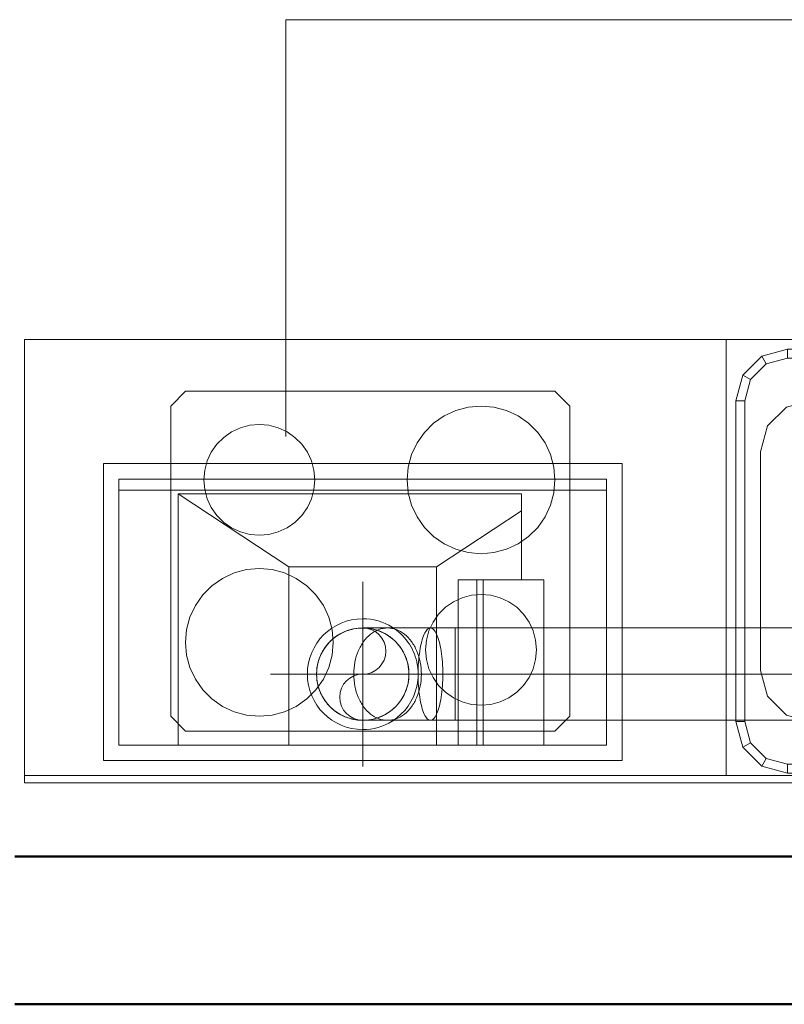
# Model space of a CAD drawing. Header units: millimetres. Extents: x 19410 to 41495, y 2709 to 43021.
# Tile 33 of 61: x 27917 to 28952, y 35476 to 36809. Entities that reach past the tile are written whole.
import ezdxf

# ---------------------------------------------------------------- set-up
doc = ezdxf.new("R2010")
doc.units = ezdxf.units.MM
doc.linetypes.add('ADSK_Осевая', pattern=[700, 500, -100, 0, -100])
doc.linetypes.add('ADSK_Скрыто', pattern=[300, 150, -150])
for name, color, linetype, lineweight in [('A-DETL-____-HDLN', 90, 'ADSK_Скрыто', 9), ('A-WALL-____-MCUT', 113, 'Continuous', 50), ('A-WALL-____-OTLN', 113, 'Continuous', 20), ('I-FURN-____-MCUT', 30, 'Continuous', 9), ('I-FURN-____-OTLN', 30, 'Continuous', 20), ('M-EQPM-___-IDEN', 50, 'Continuous', 20), ('M-EQPM-____-OTLN', 50, 'Continuous', 20), ('M-HVAC-DUCT-CNTR', 70, 'ADSK_Осевая', 20), ('M-HVAC-DUCT-OTLN', 70, 'Continuous', 20)]:
    doc.layers.add(name, color=color, linetype=linetype, lineweight=lineweight)

# ---------------------------------------------------------------- blocks, each defined once
blk = doc.blocks.new('Прямая форма - 83 new-609516-В_Этаж 02_Вентиляция')
at = {"layer": 'I-FURN-____-MCUT', "color": 133}
for p, q in [((0, 0), (-10, 0)), ((-10, 0), (-10, -2086.6)), ((0, -2086.6), (0, 0)), ((-10, -2086.6), (0, -2086.6))]:
    blk.add_line(p, q, dxfattribs=at)
at = {"layer": 'I-FURN-____-OTLN', "color": 253}
for p, q in [((-600, 0), (-600, -137.3)), ((-600, -137.3), (-10, -137.3)), ((-600, -137.3), (-10, -137.3)), ((-600, -1137.3), (-600, -137.3)), ((-577.6, -185.3), (-552, -159.7)), ((-552, -159.7), (-517, -150.3)), ((-546, -170.1), (-552, -159.7)), ((-517, -150.3), (-83, -150.3)), ((-517, -162.3), (-517, -150.3)), ((-83, -150.3), (-48, -159.7)), ((-83, -162.3), (-83, -150.3)), ((-54, -170.1), (-48, -159.7)), ((-48, -159.7), (-22.4, -185.3)), ((-546, -170.1), (-567.2, -191.3)), ((-517, -162.3), (-546, -170.1)), ((-83, -162.3), (-517, -162.3)), ((-54, -170.1), (-83, -162.3)), ((-32.8, -191.3), (-54, -170.1)), ((-587, -220.3), (-577.6, -185.3)), ((-567.2, -191.3), (-577.6, -185.3)), ((-22.4, -185.3), (-32.8, -191.3)), ((-22.4, -185.3), (-13, -220.3)), ((-567.2, -191.3), (-575, -220.3)), ((-25, -220.3), (-32.8, -191.3)), ((-587, -1054.3), (-587, -220.3)), ((-575, -220.3), (-587, -220.3)), ((-575, -220.3), (-575, -1054.3)), ((-25, -1054.3), (-25, -220.3)), ((-25, -220.3), (-13, -220.3)), ((-13, -220.3), (-13, -1054.3)), ((-448, -751.8), (-483, -761.2)), ((-152, -751.8), (-448, -751.8)), ((-117, -761.2), (-152, -751.8)), ((-483, -761.2), (-508.6, -786.8)), ((-91.4, -786.8), (-117, -761.2)), ((-508.6, -786.8), (-518, -821.8)), ((-82, -821.8), (-91.4, -786.8)), ((-518, -821.8), (-518, -1020.8)), ((-326, -836.8), (-315, -825.8)), ((-315, -825.8), (-300, -821.8)), ((-300, -821.8), (-285, -825.8)), ((-285, -825.8), (-274, -836.8)), ((-82, -1020.8), (-82, -821.8)), ((-330, -851.8), (-326, -836.8)), ((-317.3, -841.8), (-310, -834.5)), ((-310, -834.5), (-300, -831.8)), ((-300, -831.8), (-290, -834.5)), ((-290, -834.5), (-282.7, -841.8)), ((-274, -836.8), (-270, -851.8)), ((-326, -866.8), (-330, -851.8)), ((-320, -851.8), (-317.3, -841.8)), ((-317.3, -861.8), (-320, -851.8)), ((-282.7, -841.8), (-280, -851.8)), ((-280, -851.8), (-282.7, -861.8)), ((-270, -851.8), (-274, -866.8)), ((-310, -869.1), (-317.3, -861.8)), ((-282.7, -861.8), (-290, -869.1)), ((-315, -877.8), (-326, -866.8)), ((-300, -881.8), (-315, -877.8)), ((-300, -871.8), (-310, -869.1)), ((-290, -869.1), (-300, -871.8)), ((-285, -877.8), (-300, -881.8)), ((-274, -866.8), (-285, -877.8)), ((-518, -1020.8), (-508.6, -1055.8)), ((-91.4, -1055.8), (-82, -1020.8)), ((-577.6, -1089.3), (-587, -1054.3)), ((-575, -1054.3), (-587, -1054.3)), ((-575, -1054.3), (-567.2, -1083.3)), ((-508.6, -1055.8), (-483, -1081.4)), ((-117, -1081.4), (-91.4, -1055.8)), ((-32.8, -1083.3), (-25, -1054.3)), ((-25, -1054.3), (-13, -1054.3)), ((-13, -1054.3), (-22.4, -1089.3)), ((-567.2, -1083.3), (-577.6, -1089.3)), ((-552, -1114.9), (-577.6, -1089.3)), ((-567.2, -1083.3), (-546, -1104.5)), ((-483, -1081.4), (-448, -1090.8)), ((-448, -1090.8), (-152, -1090.8)), ((-152, -1090.8), (-117, -1081.4)), ((-54, -1104.5), (-32.8, -1083.3)), ((-22.4, -1089.3), (-48, -1114.9)), ((-32.8, -1083.3), (-22.4, -1089.3)), ((-546, -1104.5), (-552, -1114.9)), ((-546, -1104.5), (-517, -1112.3)), ((-83, -1112.3), (-54, -1104.5)), ((-54, -1104.5), (-48, -1114.9)), ((-517, -1124.3), (-552, -1114.9)), ((-517, -1112.3), (-83, -1112.3)), ((-517, -1112.3), (-517, -1124.3)), ((-83, -1112.3), (-83, -1124.3)), ((-48, -1114.9), (-83, -1124.3)), ((-83, -1124.3), (-517, -1124.3)), ((-10, -1137.3), (-600, -1137.3)), ((-600, -1137.3), (-10, -1137.3)), ((-600, -2086.6), (-600, -1137.3)), ((-510, -1349), (-530, -1369)), ((-510, -1349), (-530, -1369)), ((-90, -1349), (-510, -1349)), ((-90, -1349), (-510, -1349)), ((-70, -1369), (-90, -1349)), ((-70, -1369), (-90, -1349)), ((-530, -1369), (-530, -1869)), ((-530, -1369), (-530, -1869)), ((-427.4, -1370.6), (-444.2, -1375.1)), ((-410, -1369), (-427.4, -1370.6)), ((-392.6, -1370.6), (-410, -1369)), ((-375.8, -1375.1), (-392.6, -1370.6)), ((-70, -1869), (-70, -1369)), ((-70, -1869), (-70, -1369)), ((-460, -1382.4), (-474.3, -1392.4)), ((-444.2, -1375.1), (-460, -1382.4)), ((-360, -1382.4), (-375.8, -1375.1)), ((-345.7, -1392.4), (-360, -1382.4)), ((-474.3, -1392.4), (-486.6, -1404.8)), ((-333.4, -1404.8), (-345.7, -1392.4)), ((-205.7, -1398.6), (-217.5, -1404.1)), ((-193, -1395.2), (-205.7, -1398.6)), ((-180, -1394), (-193, -1395.2)), ((-167, -1395.2), (-180, -1394)), ((-154.3, -1398.6), (-167, -1395.2)), ((-142.5, -1404.1), (-154.3, -1398.6)), ((-486.6, -1404.8), (-496.6, -1419)), ((-323.4, -1419), (-333.4, -1404.8)), ((-228.2, -1411.6), (-237.5, -1420.8)), ((-217.5, -1404.1), (-228.2, -1411.6)), ((-131.8, -1411.6), (-142.5, -1404.1)), ((-122.5, -1420.8), (-131.8, -1411.6)), ((-496.6, -1419), (-504, -1434.8)), ((-316, -1434.8), (-323.4, -1419)), ((-237.5, -1420.8), (-245, -1431.5)), ((-115, -1431.5), (-122.5, -1420.8)), ((-504, -1434.8), (-508.5, -1451.7)), ((-311.5, -1451.7), (-316, -1434.8)), ((-245, -1431.5), (-250.5, -1443.4)), ((-109.5, -1443.4), (-115, -1431.5)), ((-508.5, -1451.7), (-510, -1469)), ((-310, -1469), (-311.5, -1451.7)), ((-250.5, -1443.4), (-253.9, -1456)), ((-106.1, -1456), (-109.5, -1443.4)), ((-253.9, -1456), (-255, -1469)), ((-105, -1469), (-106.1, -1456)), ((-510, -1469), (-508.5, -1486.4)), ((-311.5, -1486.4), (-310, -1469)), ((-255, -1469), (-253.9, -1482.1)), ((-106.1, -1482.1), (-105, -1469)), ((-508.5, -1486.4), (-504, -1503.2)), ((-316, -1503.2), (-311.5, -1486.4)), ((-253.9, -1482.1), (-250.5, -1494.7)), ((-109.5, -1494.7), (-106.1, -1482.1)), ((-504, -1503.2), (-496.6, -1519)), ((-323.4, -1519), (-316, -1503.2)), ((-250.5, -1494.7), (-245, -1506.5)), ((-115, -1506.5), (-109.5, -1494.7)), ((-496.6, -1519), (-486.6, -1533.3)), ((-333.4, -1533.3), (-323.4, -1519)), ((-245, -1506.5), (-237.5, -1517.2)), ((-237.5, -1517.2), (-228.2, -1526.5)), ((-131.8, -1526.5), (-122.5, -1517.2)), ((-122.5, -1517.2), (-115, -1506.5)), ((-228.2, -1526.5), (-217.5, -1534)), ((-142.5, -1534), (-131.8, -1526.5)), ((-486.6, -1533.3), (-474.3, -1545.6)), ((-474.3, -1545.6), (-460, -1555.6)), ((-360, -1555.6), (-345.7, -1545.6)), ((-345.7, -1545.6), (-333.4, -1533.3)), ((-217.5, -1534), (-205.7, -1539.5)), ((-205.7, -1539.5), (-193, -1542.9)), ((-193, -1542.9), (-180, -1544)), ((-180, -1544), (-167, -1542.9)), ((-167, -1542.9), (-154.3, -1539.5)), ((-154.3, -1539.5), (-142.5, -1534)), ((-460, -1555.6), (-444.2, -1563)), ((-375.8, -1563), (-360, -1555.6)), ((-444.2, -1563), (-427.4, -1567.5)), ((-427.4, -1567.5), (-410, -1569)), ((-410, -1569), (-392.6, -1567.5)), ((-392.6, -1567.5), (-375.8, -1563)), ((-224.2, -1675.1), (-240, -1682.4)), ((-207.4, -1670.6), (-224.2, -1675.1)), ((-190, -1669), (-207.4, -1670.6)), ((-172.6, -1670.6), (-190, -1669)), ((-155.8, -1675.1), (-172.6, -1670.6)), ((-140, -1682.4), (-155.8, -1675.1)), ((-254.3, -1692.4), (-266.6, -1704.8)), ((-240, -1682.4), (-254.3, -1692.4)), ((-125.7, -1692.4), (-140, -1682.4)), ((-113.4, -1704.8), (-125.7, -1692.4)), ((-447.5, -1704.1), (-458.2, -1711.6)), ((-435.7, -1698.6), (-447.5, -1704.1)), ((-423, -1695.2), (-435.7, -1698.6)), ((-410, -1694), (-423, -1695.2)), ((-397, -1695.2), (-410, -1694)), ((-384.3, -1698.6), (-397, -1695.2)), ((-372.5, -1704.1), (-384.3, -1698.6)), ((-361.8, -1711.6), (-372.5, -1704.1)), ((-266.6, -1704.8), (-276.6, -1719)), ((-103.4, -1719), (-113.4, -1704.8)), ((-458.2, -1711.6), (-467.5, -1720.8)), ((-352.5, -1720.8), (-361.8, -1711.6)), ((-276.6, -1719), (-284, -1734.8)), ((-96, -1734.8), (-103.4, -1719)), ((-475, -1731.5), (-480.5, -1743.4)), ((-467.5, -1720.8), (-475, -1731.5)), ((-345, -1731.5), (-352.5, -1720.8)), ((-339.5, -1743.4), (-345, -1731.5)), ((-480.5, -1743.4), (-483.9, -1756)), ((-336.1, -1756), (-339.5, -1743.4)), ((-284, -1734.8), (-288.5, -1751.7)), ((-91.5, -1751.7), (-96, -1734.8)), ((-483.9, -1756), (-485, -1769)), ((-335, -1769), (-336.1, -1756)), ((-288.5, -1751.7), (-290, -1769)), ((-90, -1769), (-91.5, -1751.7)), ((-485, -1769), (-483.9, -1782.1)), ((-336.1, -1782.1), (-335, -1769)), ((-290, -1769), (-288.5, -1786.4)), ((-91.5, -1786.4), (-90, -1769)), ((-483.9, -1782.1), (-480.5, -1794.7)), ((-339.5, -1794.7), (-336.1, -1782.1)), ((-480.5, -1794.7), (-475, -1806.5)), ((-345, -1806.5), (-339.5, -1794.7)), ((-288.5, -1786.4), (-284, -1803.2)), ((-96, -1803.2), (-91.5, -1786.4)), ((-475, -1806.5), (-467.5, -1817.2)), ((-352.5, -1817.2), (-345, -1806.5)), ((-284, -1803.2), (-276.6, -1819)), ((-103.4, -1819), (-96, -1803.2)), ((-467.5, -1817.2), (-458.2, -1826.5)), ((-361.8, -1826.5), (-352.5, -1817.2)), ((-276.6, -1819), (-266.6, -1833.3)), ((-113.4, -1833.3), (-103.4, -1819)), ((-458.2, -1826.5), (-447.5, -1834)), ((-447.5, -1834), (-435.7, -1839.5)), ((-435.7, -1839.5), (-423, -1842.9)), ((-397, -1842.9), (-384.3, -1839.5)), ((-384.3, -1839.5), (-372.5, -1834)), ((-372.5, -1834), (-361.8, -1826.5)), ((-266.6, -1833.3), (-254.3, -1845.6)), ((-125.7, -1845.6), (-113.4, -1833.3)), ((-423, -1842.9), (-410, -1844)), ((-410, -1844), (-397, -1842.9)), ((-254.3, -1845.6), (-240, -1855.6)), ((-140, -1855.6), (-125.7, -1845.6)), ((-240, -1855.6), (-224.2, -1863)), ((-224.2, -1863), (-207.4, -1867.5)), ((-172.6, -1867.5), (-155.8, -1863)), ((-155.8, -1863), (-140, -1855.6)), ((-530, -1869), (-510, -1889)), ((-530, -1869), (-510, -1889)), ((-207.4, -1867.5), (-190, -1869)), ((-190, -1869), (-172.6, -1867.5)), ((-70, -1869), (-90, -1889)), ((-90, -1889), (-70, -1869)), ((-90, -1889), (-510, -1889)), ((-510, -1889), (-90, -1889)), ((-10, -2086.6), (-600, -2086.6))]:
    blk.add_line(p, q, dxfattribs=at)
blk = doc.blocks.new('Прямая форма - FU - 053-609517-В_Этаж 02_Вентиляция')
blk.add_blockref('Прямая форма - 83 new-609516-В_Этаж 02_Вентиляция', (0, 0))
blk = doc.blocks.new('Прямая форма - 83 new-610885-В_Этаж 02_Вентиляция')
at = {"layer": 'A-WALL-____-MCUT', "color": 53}
for p, q in [((2300, 0), (300, 0)), ((300, -200), (2300, -200))]:
    blk.add_line(p, q, dxfattribs=at)
blk = doc.blocks.new('Прямая форма - SW - 007-610886-В_Этаж 02_Вентиляция')
blk.add_blockref('Прямая форма - 83 new-610885-В_Этаж 02_Вентиляция', (0, 0))
blk = doc.blocks.new('83 new_ifc_RVT-1-В_Этаж 02_Вентиляция')
at = {"layer": 'A-WALL-____-OTLN', "color": 253, "lineweight": 20, "rotation": 180}
blk.add_blockref('Прямая форма - SW - 007-610886-В_Этаж 02_Вентиляция', (30210.3, 35475.8), dxfattribs=at)
at = {"layer": 'I-FURN-____-OTLN', "color": 253, "lineweight": 20, "rotation": 270}
blk.add_blockref('Прямая форма - FU - 053-609517-В_Этаж 02_Вентиляция', (30010.3, 35775.8), dxfattribs=at)
blk = doc.blocks.new('ADSK_Отвод_Круглый - Стандарт-1647486-В_Этаж 02_Вентиляция')
at = {"layer": 'M-HVAC-DUCT-OTLN', "color": 5}
for p, q in [((28414.7, 35985.3), (28381.2, 35985.3)), ((28472.8, 35985.3), (28414.7, 35985.3)), ((28506.2, 35985.3), (28472.8, 35985.3)), ((28506.2, 35922.8), (28506.2, 35985.3)), ((28506.2, 35860.3), (28506.2, 35922.8)), ((28381.2, 35860.3), (28414.7, 35860.3)), ((28414.7, 35860.3), (28472.8, 35860.3)), ((28472.8, 35860.3), (28506.2, 35860.3))]:
    blk.add_line(p, q, dxfattribs=at)
at = {"layer": 'M-HVAC-DUCT-OTLN', "color": 191}
for p, q in [((28506.2, 35922.8), (28506.2, 35985.3)), ((28506.2, 35860.3), (28506.2, 35922.8))]:
    blk.add_line(p, q, dxfattribs=at)
at = {"layer": 'M-HVAC-DUCT-OTLN', "color": 171}
for start, end in [(90, 180), (0, 90), (180, 270), (270, 0)]:
    blk.add_arc((28381.2, 35922.8), 62.5, start, end, dxfattribs=at)
at = {"layer": 'M-HVAC-DUCT-OTLN', "color": 5}
for points in [[(28318.7, 35922.8), (28318.7, 35928.3), (28320.2, 35939.2), (28326.5, 35954.4), (28336.5, 35967.5), (28349.6, 35977.6), (28364.9, 35983.9), (28375.8, 35985.3), (28381.2, 35985.3)], [(28369, 35922.8), (28369, 35928.3), (28370, 35939.2), (28374.7, 35954.4), (28382, 35967.5), (28391.6, 35977.6), (28402.8, 35983.9), (28410.8, 35985.3), (28414.7, 35985.3)], [(28456, 35922.8), (28456, 35928.3), (28456.4, 35939.2), (28458.1, 35954.4), (28460.8, 35967.5), (28464.3, 35977.6), (28468.4, 35983.9), (28471.3, 35985.3), (28472.8, 35985.3)], [(28381.2, 35860.3), (28375.8, 35860.3), (28364.9, 35861.8), (28349.6, 35868.1), (28336.5, 35878.1), (28326.5, 35891.2), (28320.2, 35906.5), (28318.7, 35917.4), (28318.7, 35922.8)], [(28414.7, 35860.3), (28410.8, 35860.3), (28402.8, 35861.8), (28391.6, 35868.1), (28382, 35878.1), (28374.7, 35891.2), (28370, 35906.5), (28369, 35917.4), (28369, 35922.8)], [(28472.8, 35860.3), (28471.3, 35860.3), (28468.4, 35861.8), (28464.3, 35868.1), (28460.8, 35878.1), (28458.1, 35891.2), (28456.4, 35906.5), (28456, 35917.4), (28456, 35922.8)]]:
    blk.add_open_spline(points, degree=3, dxfattribs=at)
at = {"layer": 'M-HVAC-DUCT-OTLN', "color": 171}
for points in [[(28381.2, 35985.3), (28386.7, 35985.3), (28397.6, 35983.9), (28412.9, 35977.6), (28425.9, 35967.5), (28436, 35954.4), (28442.3, 35939.2), (28443.7, 35928.3), (28443.7, 35922.8)], [(28414.7, 35985.3), (28418.7, 35985.3), (28426.7, 35983.9), (28437.9, 35977.6), (28447.5, 35967.5), (28454.8, 35954.4), (28459.4, 35939.2), (28460.5, 35928.3), (28460.5, 35922.8)], [(28472.8, 35985.3), (28474.2, 35985.3), (28477.2, 35983.9), (28481.2, 35977.6), (28484.7, 35967.5), (28487.4, 35954.4), (28489.1, 35939.2), (28489.5, 35928.3), (28489.5, 35922.8)], [(28443.7, 35922.8), (28443.7, 35917.4), (28442.3, 35906.5), (28436, 35891.2), (28425.9, 35878.1), (28412.9, 35868.1), (28397.6, 35861.8), (28386.7, 35860.3), (28381.2, 35860.3)], [(28460.5, 35922.8), (28460.5, 35917.4), (28459.4, 35906.5), (28454.8, 35891.2), (28447.5, 35878.1), (28437.9, 35868.1), (28426.7, 35861.8), (28418.7, 35860.3), (28414.7, 35860.3)], [(28489.5, 35922.8), (28489.5, 35917.4), (28489.1, 35906.5), (28487.4, 35891.2), (28484.7, 35878.1), (28481.2, 35868.1), (28477.2, 35861.8), (28474.2, 35860.3), (28472.8, 35860.3)]]:
    blk.add_open_spline(points, degree=3, dxfattribs=at)
blk = doc.blocks.new('Кухня вытяжка встраиваемая - 702w x 402d x 283h-1604134-В_Этаж 02_Вентиляция')
at = {"layer": 'A-DETL-____-HDLN', "color": 170}
for p, q in [((142.5, -22), (142.5, -21.5)), ((287.6, -23.7), (287.6, -24)), ((372.5, -21.5), (372.5, -21.7)), ((393.5, -21.5), (393.5, -21.7)), ((197, -29.9), (197, -30)), ((197, -39.9), (197, -40)), ((205.5, -29.9), (205.5, -30)), ((205.5, -39.9), (205.5, -40)), ((197, -52.8), (197, -52.9)), ((205.5, -52.8), (205.5, -53)), ((197, -67.9), (197, -68)), ((205.5, -67.9), (205.5, -68.1)), ((197, -84), (197, -84.2)), ((205.5, -84), (205.5, -84.3)), ((197, -100.2), (197, -100.4)), ((205.5, -100.2), (205.5, -100.4)), ((197, -115.3), (197, -115.4)), ((205.5, -115.3), (205.5, -115.5)), ((197, -128.2), (197, -128.3)), ((205.5, -128.2), (205.5, -128.4)), ((142.5, -146.5), (142.5, -146)), ((287.6, -138.2), (287.6, -138.5)), ((372.5, -146.3), (372.5, -146.5)), ((393.5, -146.3), (393.5, -146.5))]:
    blk.add_line(p, q, dxfattribs=at)
for start, end in [(12.1857, 12.8571), (359.7991, 359.9618), (347.1429, 347.4998), (302.0204, 302.2229)]:
    blk.add_arc((42.5, -84), 75, start, end, dxfattribs=at)
at = {"layer": 'M-EQPM-____-OTLN', "color": 5}
for p, q in [((-308.5, -201), (-308.5, 201)), ((-308.5, 201), (393.5, 201)), ((393.5, 201), (393.5, -21.5)), ((-287.5, -180), (-287.5, 180)), ((-287.5, 180), (372.5, 180)), ((372.5, 180), (372.5, -21.5)), ((-287.5, 165), (372.5, 165)), ((-207.5, -180), (-207.5, 160)), ((257.5, 160), (-207.5, 160)), ((-207.5, 160), (-57.5, 61.1)), ((257.5, 160), (257.5, 43.7)), ((142.5, 61.1), (257.5, 136.9)), ((-57.5, 61.1), (-57.5, -180)), ((142.5, 61.1), (-57.5, 61.1)), ((142.5, -21.5), (142.5, 61.1)), ((171.8, 43.7), (171.8, -21.5)), ((171.8, 43.7), (287.6, 43.7)), ((197, 43.7), (197, -21.5)), ((205.5, 43.7), (205.5, -21.5)), ((287.6, 43.7), (287.6, -21.5)), ((142.5, -180), (142.5, -146.5)), ((171.8, -146.5), (171.8, -180)), ((197, -146.5), (197, -180)), ((205.5, -146.5), (205.5, -180)), ((287.6, -146.5), (287.6, -180)), ((372.5, -146.5), (372.5, -180)), ((393.5, -146.5), (393.5, -201)), ((372.5, -180), (-287.5, -180)), ((393.5, -201), (-308.5, -201))]:
    blk.add_line(p, q, dxfattribs=at)
at = {"layer": 'M-EQPM-____-OTLN', "color": 171}
for p, q in [((142.5, -146), (142.5, -22)), ((171.8, -21.5), (171.8, -23.6)), ((171.8, -23.6), (171.8, -29.9)), ((197, -21.5), (197, -23.6)), ((197, -23.7), (197, -29.9)), ((205.5, -21.5), (205.5, -23.6)), ((205.5, -23.8), (205.5, -29.9)), ((287.6, -21.6), (287.6, -23.6)), ((287.6, -24), (287.6, -138.1)), ((372.5, -21.7), (372.5, -146.3)), ((393.5, -21.8), (393.5, -146.2)), ((171.8, -29.9), (171.8, -39.8)), ((171.8, -39.8), (171.8, -52.7)), ((197, -30), (197, -39.8)), ((205.5, -30.1), (205.5, -39.8)), ((171.8, -52.8), (171.8, -67.8)), ((197, -40), (197, -52.7)), ((197, -53), (197, -67.8)), ((205.5, -40.1), (205.5, -52.7)), ((205.5, -53.1), (205.5, -67.8)), ((171.8, -67.9), (171.8, -84)), ((197, -68.1), (197, -84)), ((205.5, -68.2), (205.5, -84)), ((171.8, -84), (171.8, -100.2)), ((197, -84.3), (197, -100.2)), ((205.5, -84.3), (205.5, -100.2)), ((171.8, -100.2), (171.8, -115.2)), ((197, -100.4), (197, -115.2)), ((205.5, -100.5), (205.5, -115.2)), ((171.8, -115.3), (171.8, -128.2)), ((197, -115.5), (197, -128.2)), ((205.5, -115.5), (205.5, -128.2)), ((171.8, -128.2), (171.8, -138.1)), ((197, -128.4), (197, -138.1)), ((205.5, -128.4), (205.5, -138.1)), ((171.8, -138.1), (171.8, -146.5)), ((197, -138.2), (197, -146.5)), ((205.5, -138.3), (205.5, -146.5)), ((287.6, -138.5), (287.6, -146.4))]:
    blk.add_line(p, q, dxfattribs=at)
at = {"layer": 'M-EQPM-____-OTLN', "color": 5}
for start, end in [(90, 270), (58.0179, 90), (270, 301.9821)]:
    blk.add_arc((42.5, -84), 75, start, end, dxfattribs=at)
at = {"layer": 'M-EQPM-____-OTLN', "color": 171}
for start, end in [(12.8571, 58.0179), (0, 12.1475), (347.538, 359.7609), (302.2612, 347.1429)]:
    blk.add_arc((42.5, -84), 75, start, end, dxfattribs=at)
blk = doc.blocks.new('ADSK_M_Оборудование - ADSK_Наименование_25-431939-В_Этаж 02_Вентиляция')
at = {"layer": 'M-EQPM-___-IDEN'}
blk.add_line((-12.5, 0), (12.5, 0), dxfattribs=at)

msp = doc.modelspace()

# ---------------------------------------------------------------- linework, layer by layer
at = {"layer": 'A-DETL-____-HDLN', "color": 170}
for start, end in [(103.7779, 104.0101), (133.7635, 134.0479), (149.0669, 149.3537), (30.6463, 30.9595), (164.2672, 164.6151), (25.7143, 26.2672), (194.9222, 195.2931), (210.289, 210.5546), (329.0405, 329.3537), (225.4771, 225.8604), (255.6218, 256.2221)]:
    msp.add_arc((28381.2, 35922.8), 62.5, start, end, dxfattribs=at)
at = {"layer": 'M-EQPM-___-IDEN'}
for p, q in [((28276.9, 36808.8), (28792.9, 36808.8)), ((28276.9, 36244.4), (28276.9, 36808.8))]:
    msp.add_line(p, q, dxfattribs=at)
at = {"layer": 'M-HVAC-DUCT-CNTR', "color": 5}
for p, q in [((28381.2, 35797.8), (28381.2, 36047.8)), ((28256.2, 35922.8), (28506.2, 35922.8)), ((28506.2, 35922.8), (28381.2, 35922.8)), ((28506.2, 35922.8), (30301.2, 35922.8))]:
    msp.add_line(p, q, dxfattribs=at)
at = {"layer": 'M-HVAC-DUCT-CNTR', "color": 191}
msp.add_line((28506.2, 35922.8), (30301.2, 35922.8), dxfattribs=at)
at = {"layer": 'M-HVAC-DUCT-OTLN', "color": 5}
for p, q in [((30301.2, 35985.3), (28506.2, 35985.3)), ((28506.2, 35985.3), (28506.2, 35860.3)), ((28506.2, 35860.3), (30301.2, 35860.3))]:
    msp.add_line(p, q, dxfattribs=at)
at = {"layer": 'M-HVAC-DUCT-OTLN', "color": 171}
for centre, radius, start, end in [((28381.2, 35922.8), 62.5, 104.0559, 126.2008), ((28381.2, 35922.8), 62.5, 51.4286, 101.0036), ((28381.2, 35954.1), 31.3, 270, 90), ((28381.2, 35922.8), 62.5, 134.0938, 149.0211), ((28381.2, 35922.8), 62.5, 130.583, 133.7177), ((28381.2, 35922.8), 62.5, 31.0054, 51.3337), ((28381.2, 35922.8), 62.5, 149.3995, 152.8285), ((28381.2, 35922.8), 62.5, 26.313, 30.6005), ((28381.2, 35922.8), 62.5, 164.661, 180), ((28381.2, 35922.8), 62.5, 156.6941, 164.2214), ((28381.2, 35922.8), 62.5, 0, 25.7143), ((28381.2, 35922.8), 62.5, 180, 194.8764), ((28381.2, 35891.6), 31.2, 90, 270), ((28381.2, 35922.8), 62.5, 329.3995, 0), ((28381.2, 35922.8), 62.5, 195.339, 203.3059), ((28381.2, 35922.8), 62.5, 207.1715, 210.2432), ((28381.2, 35922.8), 62.5, 210.6005, 225.4312), ((28381.2, 35922.8), 62.5, 258.9964, 328.9946), ((28381.2, 35922.8), 62.5, 225.9062, 229.417), ((28381.2, 35922.8), 62.5, 233.7992, 255.5759)]:
    msp.add_arc(centre, radius, start, end, dxfattribs=at)
at = {"layer": 'M-HVAC-DUCT-OTLN', "color": 5}
for start, end in [(101.0036, 103.6312), (126.2008, 130.583), (152.8285, 156.6941), (203.3059, 207.1715), (229.417, 233.7992), (256.3688, 258.9964)]:
    msp.add_arc((28381.2, 35922.8), 62.5, start, end, dxfattribs=at)

# ---------------------------------------------------------------- block references
at = {"lineweight": 9}
msp.add_blockref('83 new_ifc_RVT-1-В_Этаж 02_Вентиляция', (0, 0), dxfattribs=at)
at = {"layer": 'A-DETL-____-HDLN', "color": 170}
msp.add_blockref('Кухня вытяжка встраиваемая - 702w x 402d x 283h-1604134-В_Этаж 02_Вентиляция', (28338.7, 36006.8), dxfattribs=at)
at = {"layer": 'M-EQPM-___-IDEN', "xscale": 49.99999999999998, "yscale": 49.99999999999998, "zscale": 49.99999999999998}
msp.add_blockref('ADSK_M_Оборудование - ADSK_Наименование_25-431939-В_Этаж 02_Вентиляция', (29417.9, 36808.8), dxfattribs=at)
at = {"layer": 'M-HVAC-DUCT-OTLN', "color": 5}
msp.add_blockref('ADSK_Отвод_Круглый - Стандарт-1647486-В_Этаж 02_Вентиляция', (0, 0), dxfattribs=at)

doc.saveas('drawing.dxf')
